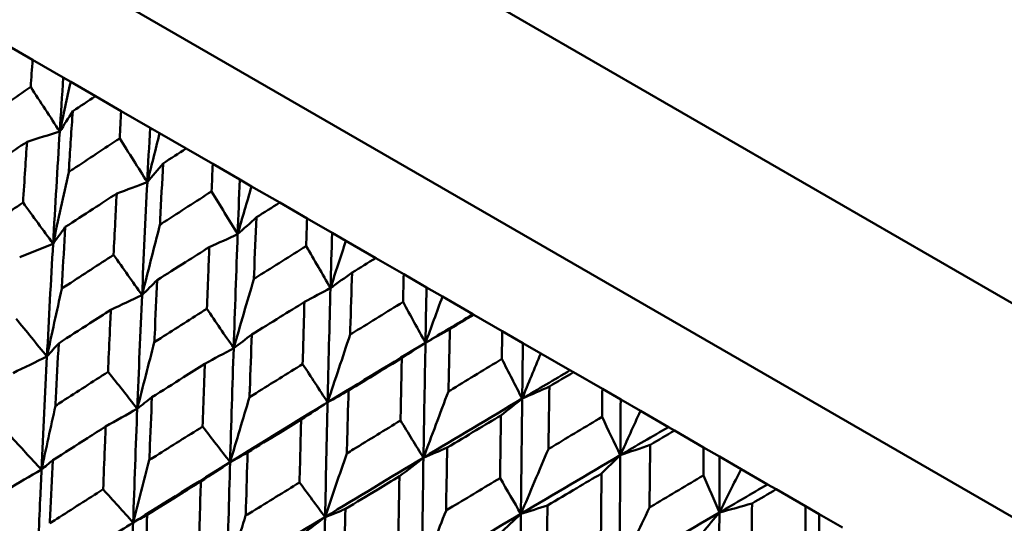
# Model space of a CAD drawing. Header units: millimetres. Extents: x 188 to 1913, y 148 to 2839.
# Tile 44 of 211: x 653.24 to 663.7, y 322.48 to 327.83. Entities that reach past the tile are written whole.
import ezdxf

# ---------------------------------------------------------------- set-up
doc = ezdxf.new("R2010")
doc.units = ezdxf.units.MM
doc.header["$LTSCALE"] = 10
doc.layers.add('Widoczne (ISO)', color=7, linetype='Continuous', lineweight=50)

msp = doc.modelspace()

# ---------------------------------------------------------------- linework, layer by layer
at = {"layer": 'Widoczne (ISO)'}
for p, q in [((647.551, 334.191), (680.459, 315.191)), ((647.433, 331.987), (678.61, 313.987)), ((653.373, 327.403), (653.11, 327.555)), ((653.373, 327.403), (653.7, 327.214)), ((653.7, 327.214), (653.778, 327.169)), ((653.778, 327.169), (654.041, 327.017)), ((654.315, 326.859), (654.041, 327.017)), ((654.315, 326.859), (654.622, 326.682)), ((654.622, 326.682), (654.724, 326.623)), ((654.724, 326.623), (655.006, 326.46)), ((655.289, 326.297), (655.006, 326.46)), ((655.289, 326.297), (655.576, 326.131)), ((655.576, 326.131), (655.7, 326.059)), ((655.7, 326.059), (656.001, 325.886)), ((656.291, 325.718), (656.001, 325.886)), ((656.291, 325.718), (656.557, 325.565)), ((656.557, 325.565), (656.704, 325.48)), ((656.704, 325.48), (657.021, 325.297)), ((657.318, 325.125), (657.021, 325.297)), ((657.318, 325.125), (657.561, 324.985)), ((657.561, 324.985), (657.73, 324.887)), ((657.73, 324.887), (658.054, 324.7)), ((658.054, 324.7), (658.063, 324.695)), ((658.366, 324.52), (658.063, 324.695)), ((658.366, 324.52), (658.585, 324.393)), ((658.585, 324.393), (658.775, 324.284)), ((658.775, 324.284), (659.086, 324.104)), ((659.086, 324.104), (659.123, 324.083)), ((659.43, 323.906), (659.123, 324.083)), ((659.43, 323.906), (659.625, 323.793)), ((659.625, 323.793), (659.835, 323.672)), ((659.835, 323.672), (660.132, 323.501)), ((660.132, 323.501), (660.196, 323.464)), ((660.506, 323.285), (660.196, 323.464)), ((660.506, 323.285), (660.676, 323.186)), ((660.676, 323.186), (660.905, 323.054)), ((660.905, 323.054), (661.187, 322.891)), ((661.187, 322.891), (661.278, 322.839)), ((661.59, 322.659), (661.278, 322.839)), ((661.59, 322.659), (661.735, 322.575)), ((661.735, 322.575), (661.982, 322.432))]:
    msp.add_line(p, q, dxfattribs=at)
msp.add_circle((644.006, 290.05), 50, dxfattribs=at)
for points, knots in [([(653.353, 327.115), (653.353, 327.116), (653.353, 327.116), (653.36, 327.212), (653.367, 327.307), (653.373, 327.403)], [0.02951568, 0.02951568, 0.02951568, 0.02951568, 0.02969929, 0.02969929, 0.05939589, 0.05939589, 0.05939589, 0.05939589]), ([(652.821, 326.751), (652.836, 326.762), (652.851, 326.772), (653.028, 326.893), (653.19, 327.004), (653.353, 327.115)], [0.0853813, 0.0853813, 0.0853813, 0.0853813, 0.09097809, 0.09097809, 0.15214536, 0.15214536, 0.15214536, 0.15214536]), ([(654.041, 327.017), (653.961, 326.964), (653.881, 326.911), (653.801, 326.858), (653.8, 326.858), (653.8, 326.857)], [0, 0, 0, 0, 0.02969567, 0.02969567, 0.02988021, 0.02988021, 0.02988021, 0.02988021]), ([(653.8, 326.857), (653.786, 326.66), (653.773, 326.463), (653.76, 326.247), (653.759, 326.229), (653.757, 326.211)], [0.0297954, 0.0297954, 0.0297954, 0.0297954, 0.09092493, 0.09092493, 0.09655955, 0.09655955, 0.09655955, 0.09655955]), ([(654.299, 326.569), (654.299, 326.57), (654.299, 326.57), (654.304, 326.667), (654.309, 326.763), (654.315, 326.859)], [0.02951568, 0.02951568, 0.02951568, 0.02951568, 0.02969929, 0.02969929, 0.05939589, 0.05939589, 0.05939589, 0.05939589]), ([(653.757, 326.211), (653.773, 326.221), (653.788, 326.231), (653.968, 326.35), (654.133, 326.46), (654.299, 326.569)], [0.0853813, 0.0853813, 0.0853813, 0.0853813, 0.09097809, 0.09097809, 0.15214536, 0.15214536, 0.15214536, 0.15214536]), ([(653.314, 326.533), (653.231, 326.478), (653.149, 326.423), (652.97, 326.303), (652.873, 326.238), (652.777, 326.172)], [0.03078053, 0.03078053, 0.03078053, 0.03078053, 0.06149921, 0.06149921, 0.09773041, 0.09773041, 0.09773041, 0.09773041]), ([(653.272, 325.886), (653.279, 326.003), (653.287, 326.12), (653.301, 326.336), (653.307, 326.435), (653.314, 326.533)], [0.02528165, 0.02528165, 0.02528165, 0.02528165, 0.06150593, 0.06150593, 0.09223152, 0.09223152, 0.09223152, 0.09223152]), ([(655.006, 326.46), (654.925, 326.408), (654.843, 326.356), (654.762, 326.303), (654.761, 326.303), (654.761, 326.302)], [0, 0, 0, 0, 0.02969567, 0.02969567, 0.02988021, 0.02988021, 0.02988021, 0.02988021]), ([(654.761, 326.302), (654.75, 326.104), (654.74, 325.905), (654.729, 325.688), (654.728, 325.669), (654.727, 325.651)], [0.0297954, 0.0297954, 0.0297954, 0.0297954, 0.09092493, 0.09092493, 0.09655955, 0.09655955, 0.09655955, 0.09655955]), ([(655.276, 326.005), (655.276, 326.005), (655.276, 326.006), (655.28, 326.103), (655.284, 326.2), (655.289, 326.297)], [0.02951568, 0.02951568, 0.02951568, 0.02951568, 0.02969929, 0.02969929, 0.05939589, 0.05939589, 0.05939589, 0.05939589]), ([(654.267, 325.983), (654.184, 325.929), (654.1, 325.874), (653.918, 325.756), (653.82, 325.691), (653.721, 325.627)], [0.03078053, 0.03078053, 0.03078053, 0.03078053, 0.06149921, 0.06149921, 0.09773041, 0.09773041, 0.09773041, 0.09773041]), ([(654.234, 325.331), (654.24, 325.449), (654.246, 325.566), (654.257, 325.784), (654.262, 325.883), (654.267, 325.983)], [0.02528165, 0.02528165, 0.02528165, 0.02528165, 0.06150593, 0.06150593, 0.09223152, 0.09223152, 0.09223152, 0.09223152]), ([(654.727, 325.651), (654.742, 325.661), (654.758, 325.671), (654.94, 325.789), (655.108, 325.897), (655.276, 326.005)], [0.0853813, 0.0853813, 0.0853813, 0.0853813, 0.09097809, 0.09097809, 0.15214536, 0.15214536, 0.15214536, 0.15214536]), ([(652.729, 325.521), (652.752, 325.536), (652.774, 325.551), (652.954, 325.673), (653.113, 325.78), (653.272, 325.886)], [0.0806421, 0.0806421, 0.0806421, 0.0806421, 0.08897282, 0.08897282, 0.14811965, 0.14811965, 0.14811965, 0.14811965]), ([(656.001, 325.886), (655.918, 325.834), (655.836, 325.783), (655.753, 325.731), (655.753, 325.73), (655.752, 325.73)], [0, 0, 0, 0, 0.02969567, 0.02969567, 0.02988021, 0.02988021, 0.02988021, 0.02988021]), ([(655.752, 325.73), (655.744, 325.53), (655.736, 325.33), (655.727, 325.111), (655.726, 325.093), (655.726, 325.074)], [0.0297954, 0.0297954, 0.0297954, 0.0297954, 0.09092493, 0.09092493, 0.09655955, 0.09655955, 0.09655955, 0.09655955]), ([(653.721, 325.627), (653.71, 325.435), (653.698, 325.244), (653.686, 325.025), (653.684, 324.998), (653.683, 324.971)], [0.02983351, 0.02983351, 0.02983351, 0.02983351, 0.0889495, 0.0889495, 0.09731113, 0.09731113, 0.09731113, 0.09731113]), ([(656.282, 325.424), (656.282, 325.425), (656.282, 325.425), (656.285, 325.523), (656.288, 325.621), (656.291, 325.718)], [0.02951568, 0.02951568, 0.02951568, 0.02951568, 0.02969929, 0.02969929, 0.05939589, 0.05939589, 0.05939589, 0.05939589]), ([(655.252, 325.414), (655.167, 325.361), (655.082, 325.307), (654.898, 325.19), (654.798, 325.126), (654.698, 325.063)], [0.03078053, 0.03078053, 0.03078053, 0.03078053, 0.06149921, 0.06149921, 0.09773041, 0.09773041, 0.09773041, 0.09773041]), ([(655.226, 324.758), (655.23, 324.877), (655.235, 324.995), (655.244, 325.214), (655.248, 325.314), (655.252, 325.414)], [0.02528165, 0.02528165, 0.02528165, 0.02528165, 0.06150593, 0.06150593, 0.09223152, 0.09223152, 0.09223152, 0.09223152]), ([(655.726, 325.074), (655.741, 325.084), (655.757, 325.094), (655.942, 325.211), (656.112, 325.317), (656.282, 325.424)], [0.0853813, 0.0853813, 0.0853813, 0.0853813, 0.09097809, 0.09097809, 0.15214536, 0.15214536, 0.15214536, 0.15214536]), ([(653.683, 324.971), (653.705, 324.986), (653.728, 325), (653.911, 325.121), (654.073, 325.226), (654.234, 325.331)], [0.0806421, 0.0806421, 0.0806421, 0.0806421, 0.08897282, 0.08897282, 0.14811965, 0.14811965, 0.14811965, 0.14811965]), ([(657.021, 325.297), (656.938, 325.246), (656.855, 325.194), (656.771, 325.143), (656.77, 325.143), (656.77, 325.142)], [0, 0, 0, 0, 0.02969567, 0.02969567, 0.02988021, 0.02988021, 0.02988021, 0.02988021]), ([(656.77, 325.142), (656.763, 324.941), (656.757, 324.74), (656.75, 324.52), (656.75, 324.502), (656.749, 324.483)], [0.0297954, 0.0297954, 0.0297954, 0.0297954, 0.09092493, 0.09092493, 0.09655955, 0.09655955, 0.09655955, 0.09655955]), ([(657.311, 324.83), (657.311, 324.83), (657.311, 324.831), (657.314, 324.929), (657.316, 325.027), (657.318, 325.125)], [0.02951568, 0.02951568, 0.02951568, 0.02951568, 0.02969929, 0.02969929, 0.05939589, 0.05939589, 0.05939589, 0.05939589]), ([(654.698, 325.063), (654.689, 324.87), (654.68, 324.677), (654.67, 324.457), (654.669, 324.43), (654.667, 324.402)], [0.02983351, 0.02983351, 0.02983351, 0.02983351, 0.0889495, 0.0889495, 0.09731113, 0.09731113, 0.09731113, 0.09731113]), ([(656.263, 324.83), (656.178, 324.777), (656.092, 324.724), (655.905, 324.608), (655.804, 324.546), (655.703, 324.483)], [0.03078053, 0.03078053, 0.03078053, 0.03078053, 0.06149921, 0.06149921, 0.09773041, 0.09773041, 0.09773041, 0.09773041]), ([(656.244, 324.17), (656.248, 324.289), (656.251, 324.408), (656.257, 324.629), (656.26, 324.729), (656.263, 324.83)], [0.02528165, 0.02528165, 0.02528165, 0.02528165, 0.06150593, 0.06150593, 0.09223152, 0.09223152, 0.09223152, 0.09223152]), ([(656.749, 324.483), (656.765, 324.493), (656.781, 324.503), (656.968, 324.618), (657.14, 324.724), (657.311, 324.83)], [0.0853813, 0.0853813, 0.0853813, 0.0853813, 0.09097809, 0.09097809, 0.15214536, 0.15214536, 0.15214536, 0.15214536]), ([(654.206, 324.748), (654.131, 324.7), (654.057, 324.652), (653.872, 324.533), (653.761, 324.462), (653.651, 324.39)], [0.03448054, 0.03448054, 0.03448054, 0.03448054, 0.06157222, 0.06157222, 0.10209717, 0.10209717, 0.10209717, 0.10209717]), ([(654.175, 324.087), (654.181, 324.219), (654.187, 324.351), (654.197, 324.571), (654.201, 324.66), (654.206, 324.748)], [0.02104899, 0.02104899, 0.02104899, 0.02104899, 0.0615671, 0.0615671, 0.08866561, 0.08866561, 0.08866561, 0.08866561]), ([(654.667, 324.402), (654.69, 324.417), (654.713, 324.432), (654.899, 324.55), (655.062, 324.654), (655.226, 324.758)], [0.0806421, 0.0806421, 0.0806421, 0.0806421, 0.08897282, 0.08897282, 0.14811965, 0.14811965, 0.14811965, 0.14811965]), ([(658.063, 324.695), (657.979, 324.644), (657.895, 324.594), (657.811, 324.543), (657.81, 324.542), (657.809, 324.542)], [0, 0, 0, 0, 0.02969567, 0.02969567, 0.02988021, 0.02988021, 0.02988021, 0.02988021]), ([(655.703, 324.483), (655.696, 324.289), (655.689, 324.095), (655.681, 323.873), (655.68, 323.846), (655.679, 323.818)], [0.02983351, 0.02983351, 0.02983351, 0.02983351, 0.0889495, 0.0889495, 0.09731113, 0.09731113, 0.09731113, 0.09731113]), ([(657.809, 324.542), (657.805, 324.34), (657.8, 324.138), (657.795, 323.917), (657.795, 323.899), (657.794, 323.88)], [0.0297954, 0.0297954, 0.0297954, 0.0297954, 0.09092493, 0.09092493, 0.09655955, 0.09655955, 0.09655955, 0.09655955]), ([(658.361, 324.224), (658.361, 324.224), (658.361, 324.225), (658.363, 324.324), (658.364, 324.422), (658.366, 324.52)], [0.02951568, 0.02951568, 0.02951568, 0.02951568, 0.02969929, 0.02969929, 0.05939589, 0.05939589, 0.05939589, 0.05939589]), ([(653.651, 324.39), (653.64, 324.197), (653.63, 324.004), (653.619, 323.783), (653.617, 323.754), (653.616, 323.726)], [0.02530969, 0.02530969, 0.02530969, 0.02530969, 0.08465152, 0.08465152, 0.09334823, 0.09334823, 0.09334823, 0.09334823]), ([(655.204, 324.171), (655.129, 324.124), (655.054, 324.077), (654.866, 323.959), (654.754, 323.888), (654.642, 323.818)], [0.03448054, 0.03448054, 0.03448054, 0.03448054, 0.06157222, 0.06157222, 0.10209717, 0.10209717, 0.10209717, 0.10209717]), ([(655.181, 323.506), (655.185, 323.639), (655.19, 323.772), (655.198, 323.994), (655.201, 324.083), (655.204, 324.171)], [0.02104899, 0.02104899, 0.02104899, 0.02104899, 0.0615671, 0.0615671, 0.08866561, 0.08866561, 0.08866561, 0.08866561]), ([(655.679, 323.818), (655.702, 323.833), (655.725, 323.847), (655.914, 323.965), (656.079, 324.068), (656.244, 324.17)], [0.0806421, 0.0806421, 0.0806421, 0.0806421, 0.08897282, 0.08897282, 0.14811965, 0.14811965, 0.14811965, 0.14811965]), ([(657.298, 324.233), (657.212, 324.18), (657.125, 324.128), (656.936, 324.013), (656.834, 323.951), (656.732, 323.889)], [0.03078053, 0.03078053, 0.03078053, 0.03078053, 0.06149921, 0.06149921, 0.09773041, 0.09773041, 0.09773041, 0.09773041]), ([(657.284, 323.57), (657.287, 323.689), (657.289, 323.809), (657.294, 324.03), (657.296, 324.132), (657.298, 324.233)], [0.02528165, 0.02528165, 0.02528165, 0.02528165, 0.06150593, 0.06150593, 0.09223152, 0.09223152, 0.09223152, 0.09223152]), ([(657.794, 323.88), (657.81, 323.89), (657.826, 323.899), (658.015, 324.014), (658.188, 324.119), (658.361, 324.224)], [0.0853813, 0.0853813, 0.0853813, 0.0853813, 0.09097809, 0.09097809, 0.15214536, 0.15214536, 0.15214536, 0.15214536]), ([(653.616, 323.726), (653.639, 323.742), (653.663, 323.757), (653.849, 323.877), (654.012, 323.982), (654.175, 324.087)], [0.07597559, 0.07597559, 0.07597559, 0.07597559, 0.08464777, 0.08464777, 0.14401425, 0.14401425, 0.14401425, 0.14401425]), ([(659.123, 324.083), (659.038, 324.033), (658.954, 323.983), (658.868, 323.932), (658.868, 323.932), (658.867, 323.931)], [0, 0, 0, 0, 0.02969567, 0.02969567, 0.02988021, 0.02988021, 0.02988021, 0.02988021]), ([(656.732, 323.889), (656.727, 323.694), (656.721, 323.499), (656.715, 323.276), (656.715, 323.248), (656.714, 323.221)], [0.02983351, 0.02983351, 0.02983351, 0.02983351, 0.0889495, 0.0889495, 0.09731113, 0.09731113, 0.09731113, 0.09731113]), ([(658.867, 323.931), (658.864, 323.729), (658.86, 323.526), (658.857, 323.304), (658.856, 323.286), (658.856, 323.267)], [0.0297954, 0.0297954, 0.0297954, 0.0297954, 0.09092493, 0.09092493, 0.09655955, 0.09655955, 0.09655955, 0.09655955]), ([(659.427, 323.608), (659.427, 323.609), (659.427, 323.61), (659.428, 323.709), (659.429, 323.807), (659.43, 323.906)], [0.02951568, 0.02951568, 0.02951568, 0.02951568, 0.02969929, 0.02969929, 0.05939589, 0.05939589, 0.05939589, 0.05939589]), ([(654.642, 323.818), (654.634, 323.624), (654.626, 323.429), (654.617, 323.207), (654.615, 323.178), (654.614, 323.15)], [0.02530969, 0.02530969, 0.02530969, 0.02530969, 0.08465152, 0.08465152, 0.09334823, 0.09334823, 0.09334823, 0.09334823]), ([(656.228, 323.58), (656.152, 323.534), (656.076, 323.487), (655.886, 323.37), (655.773, 323.3), (655.659, 323.23)], [0.03448054, 0.03448054, 0.03448054, 0.03448054, 0.06157222, 0.06157222, 0.10209717, 0.10209717, 0.10209717, 0.10209717]), ([(656.211, 322.912), (656.214, 323.045), (656.218, 323.179), (656.223, 323.402), (656.226, 323.491), (656.228, 323.58)], [0.02104899, 0.02104899, 0.02104899, 0.02104899, 0.0615671, 0.0615671, 0.08866561, 0.08866561, 0.08866561, 0.08866561]), ([(656.714, 323.221), (656.737, 323.235), (656.761, 323.25), (656.951, 323.366), (657.118, 323.468), (657.284, 323.57)], [0.0806421, 0.0806421, 0.0806421, 0.0806421, 0.08897282, 0.08897282, 0.14811965, 0.14811965, 0.14811965, 0.14811965]), ([(658.352, 323.624), (658.265, 323.572), (658.177, 323.52), (657.987, 323.406), (657.884, 323.345), (657.781, 323.283)], [0.03078053, 0.03078053, 0.03078053, 0.03078053, 0.06149921, 0.06149921, 0.09773041, 0.09773041, 0.09773041, 0.09773041]), ([(658.343, 322.959), (658.344, 323.079), (658.346, 323.199), (658.349, 323.421), (658.351, 323.523), (658.352, 323.624)], [0.02528165, 0.02528165, 0.02528165, 0.02528165, 0.06150593, 0.06150593, 0.09223152, 0.09223152, 0.09223152, 0.09223152]), ([(658.856, 323.267), (658.872, 323.276), (658.888, 323.286), (659.078, 323.4), (659.252, 323.504), (659.427, 323.608)], [0.0853813, 0.0853813, 0.0853813, 0.0853813, 0.09097809, 0.09097809, 0.15214536, 0.15214536, 0.15214536, 0.15214536]), ([(654.15, 323.507), (654.086, 323.466), (654.021, 323.425), (653.834, 323.305), (653.71, 323.227), (653.587, 323.148)], [0.03825175, 0.03825175, 0.03825175, 0.03825175, 0.06160817, 0.06160817, 0.10638617, 0.10638617, 0.10638617, 0.10638617]), ([(654.123, 322.839), (654.129, 322.985), (654.135, 323.131), (654.144, 323.354), (654.147, 323.43), (654.15, 323.507)], [0.01681985, 0.01681985, 0.01681985, 0.01681985, 0.06159108, 0.06159108, 0.08495433, 0.08495433, 0.08495433, 0.08495433]), ([(654.614, 323.15), (654.638, 323.165), (654.662, 323.18), (654.851, 323.299), (655.016, 323.403), (655.181, 323.506)], [0.07597559, 0.07597559, 0.07597559, 0.07597559, 0.08464777, 0.08464777, 0.14401425, 0.14401425, 0.14401425, 0.14401425]), ([(660.196, 323.464), (660.111, 323.414), (660.026, 323.364), (659.94, 323.313), (659.94, 323.313), (659.939, 323.313)], [0, 0, 0, 0, 0.02969567, 0.02969567, 0.02988021, 0.02988021, 0.02988021, 0.02988021]), ([(655.659, 323.23), (655.653, 323.035), (655.647, 322.84), (655.64, 322.616), (655.639, 322.587), (655.638, 322.559)], [0.02530969, 0.02530969, 0.02530969, 0.02530969, 0.08465152, 0.08465152, 0.09334823, 0.09334823, 0.09334823, 0.09334823]), ([(657.781, 323.283), (657.777, 323.087), (657.773, 322.891), (657.769, 322.668), (657.768, 322.64), (657.768, 322.612)], [0.02983351, 0.02983351, 0.02983351, 0.02983351, 0.0889495, 0.0889495, 0.09731113, 0.09731113, 0.09731113, 0.09731113]), ([(659.939, 323.313), (659.937, 323.109), (659.934, 322.906), (659.931, 322.684), (659.931, 322.665), (659.931, 322.646)], [0.0297954, 0.0297954, 0.0297954, 0.0297954, 0.09092493, 0.09092493, 0.09655955, 0.09655955, 0.09655955, 0.09655955]), ([(660.504, 322.986), (660.504, 322.987), (660.504, 322.988), (660.505, 323.087), (660.505, 323.186), (660.506, 323.285)], [0.02951568, 0.02951568, 0.02951568, 0.02951568, 0.02969929, 0.02969929, 0.05939589, 0.05939589, 0.05939589, 0.05939589]), ([(653.587, 323.148), (653.578, 322.953), (653.569, 322.759), (653.559, 322.535), (653.557, 322.507), (653.556, 322.478)], [0.02053386, 0.02053386, 0.02053386, 0.02053386, 0.08016461, 0.08016461, 0.08898694, 0.08898694, 0.08898694, 0.08898694]), ([(653.417, 321.841), (653.429, 322.14), (653.441, 322.439), (653.459, 322.841), (653.463, 322.944), (653.468, 323.048)], [0.3692784, 0.3692784, 0.3692784, 0.3692784, 0.4608442, 0.4608442, 0.492629, 0.492629, 0.492629, 0.492629]), ([(659.421, 323.007), (659.333, 322.955), (659.245, 322.904), (659.054, 322.79), (658.95, 322.729), (658.847, 322.668)], [0.03078053, 0.03078053, 0.03078053, 0.03078053, 0.06149921, 0.06149921, 0.09773041, 0.09773041, 0.09773041, 0.09773041]), ([(659.415, 322.34), (659.416, 322.46), (659.417, 322.581), (659.419, 322.803), (659.42, 322.905), (659.421, 323.007)], [0.02528165, 0.02528165, 0.02528165, 0.02528165, 0.06150593, 0.06150593, 0.09223152, 0.09223152, 0.09223152, 0.09223152]), ([(655.162, 322.922), (655.097, 322.882), (655.031, 322.841), (654.841, 322.723), (654.717, 322.646), (654.592, 322.568)], [0.03825175, 0.03825175, 0.03825175, 0.03825175, 0.06160817, 0.06160817, 0.10638617, 0.10638617, 0.10638617, 0.10638617]), ([(655.141, 322.251), (655.146, 322.398), (655.15, 322.545), (655.157, 322.769), (655.159, 322.846), (655.162, 322.922)], [0.01681985, 0.01681985, 0.01681985, 0.01681985, 0.06159108, 0.06159108, 0.08495433, 0.08495433, 0.08495433, 0.08495433]), ([(655.638, 322.559), (655.662, 322.574), (655.687, 322.589), (655.877, 322.706), (656.044, 322.809), (656.211, 322.912)], [0.07597559, 0.07597559, 0.07597559, 0.07597559, 0.08464777, 0.08464777, 0.14401425, 0.14401425, 0.14401425, 0.14401425]), ([(657.273, 322.977), (657.196, 322.931), (657.119, 322.884), (656.928, 322.769), (656.813, 322.699), (656.699, 322.63)], [0.03448054, 0.03448054, 0.03448054, 0.03448054, 0.06157222, 0.06157222, 0.10209717, 0.10209717, 0.10209717, 0.10209717]), ([(657.261, 322.306), (657.263, 322.44), (657.265, 322.574), (657.27, 322.798), (657.271, 322.887), (657.273, 322.977)], [0.02104899, 0.02104899, 0.02104899, 0.02104899, 0.0615671, 0.0615671, 0.08866561, 0.08866561, 0.08866561, 0.08866561]), ([(657.768, 322.612), (657.791, 322.627), (657.815, 322.641), (658.007, 322.756), (658.175, 322.858), (658.343, 322.959)], [0.0806421, 0.0806421, 0.0806421, 0.0806421, 0.08897282, 0.08897282, 0.14811965, 0.14811965, 0.14811965, 0.14811965]), ([(659.931, 322.646), (659.947, 322.656), (659.963, 322.665), (660.154, 322.779), (660.329, 322.883), (660.504, 322.986)], [0.0853813, 0.0853813, 0.0853813, 0.0853813, 0.09097809, 0.09097809, 0.15214536, 0.15214536, 0.15214536, 0.15214536]), ([(653.556, 322.478), (653.58, 322.493), (653.605, 322.509), (653.793, 322.629), (653.958, 322.734), (654.123, 322.839)], [0.07138254, 0.07138254, 0.07138254, 0.07138254, 0.08018544, 0.08018544, 0.13983561, 0.13983561, 0.13983561, 0.13983561]), ([(661.278, 322.839), (661.193, 322.789), (661.108, 322.739), (661.022, 322.689), (661.021, 322.688), (661.021, 322.688)], [0, 0, 0, 0, 0.02969567, 0.02969567, 0.02988021, 0.02988021, 0.02988021, 0.02988021]), ([(656.699, 322.63), (656.694, 322.434), (656.689, 322.238), (656.684, 322.013), (656.684, 321.984), (656.683, 321.955)], [0.02530969, 0.02530969, 0.02530969, 0.02530969, 0.08465152, 0.08465152, 0.09334823, 0.09334823, 0.09334823, 0.09334823]), ([(658.847, 322.668), (658.844, 322.471), (658.841, 322.275), (658.837, 322.051), (658.837, 322.023), (658.837, 321.995)], [0.02983351, 0.02983351, 0.02983351, 0.02983351, 0.0889495, 0.0889495, 0.09731113, 0.09731113, 0.09731113, 0.09731113]), ([(661.021, 322.688), (661.019, 322.485), (661.017, 322.281), (661.014, 322.059), (661.014, 322.04), (661.014, 322.021)], [0.0297954, 0.0297954, 0.0297954, 0.0297954, 0.09092493, 0.09092493, 0.09655955, 0.09655955, 0.09655955, 0.09655955]), ([(661.589, 322.36), (661.589, 322.361), (661.589, 322.361), (661.589, 322.461), (661.59, 322.56), (661.59, 322.659)], [0.02951568, 0.02951568, 0.02951568, 0.02951568, 0.02969929, 0.02969929, 0.05939589, 0.05939589, 0.05939589, 0.05939589]), ([(653.417, 321.841), (653.67, 322.001), (653.923, 322.161), (654.265, 322.375), (654.354, 322.43), (654.442, 322.486)], [0.3692784, 0.3692784, 0.3692784, 0.3692784, 0.4608442, 0.4608442, 0.492629, 0.492629, 0.492629, 0.492629]), ([(654.403, 321.271), (654.412, 321.572), (654.421, 321.873), (654.435, 322.277), (654.438, 322.381), (654.442, 322.486)], [0.3692784, 0.3692784, 0.3692784, 0.3692784, 0.4608442, 0.4608442, 0.492629, 0.492629, 0.492629, 0.492629]), ([(654.592, 322.568), (654.585, 322.372), (654.578, 322.176), (654.57, 321.952), (654.569, 321.923), (654.568, 321.894)], [0.02053386, 0.02053386, 0.02053386, 0.02053386, 0.08016461, 0.08016461, 0.08898694, 0.08898694, 0.08898694, 0.08898694])]:
    msp.add_open_spline(points, degree=3, knots=knots, dxfattribs=at)
for points in [[(653.662, 326.641), (653.675, 326.832), (653.687, 327.023), (653.7, 327.214)], [(653.662, 326.641), (653.559, 326.799), (653.456, 326.957), (653.353, 327.115)], [(653.778, 327.169), (653.739, 326.993), (653.701, 326.816), (653.662, 326.641)], [(653.662, 326.641), (653.708, 326.713), (653.754, 326.785), (653.8, 326.857)], [(654.593, 326.103), (654.602, 326.296), (654.612, 326.489), (654.622, 326.682)], [(653.314, 326.533), (653.43, 326.569), (653.546, 326.605), (653.662, 326.641)], [(653.591, 325.449), (653.614, 325.847), (653.637, 326.244), (653.662, 326.641)], [(654.593, 326.103), (654.495, 326.259), (654.397, 326.414), (654.299, 326.569)], [(654.724, 326.623), (654.68, 326.45), (654.636, 326.276), (654.593, 326.103)], [(654.593, 326.103), (654.649, 326.17), (654.705, 326.236), (654.761, 326.302)], [(653.757, 326.211), (653.701, 325.956), (653.646, 325.702), (653.591, 325.449)], [(654.267, 325.983), (654.376, 326.023), (654.484, 326.063), (654.593, 326.103)], [(654.537, 324.903), (654.554, 325.304), (654.573, 325.704), (654.593, 326.103)], [(655.553, 325.549), (655.56, 325.743), (655.568, 325.937), (655.576, 326.131)], [(655.7, 326.059), (655.651, 325.889), (655.602, 325.719), (655.553, 325.549)], [(655.553, 325.549), (655.461, 325.701), (655.369, 325.853), (655.276, 326.005)], [(653.591, 325.449), (653.485, 325.594), (653.378, 325.74), (653.272, 325.886)], [(655.553, 325.549), (655.619, 325.609), (655.686, 325.67), (655.752, 325.73)], [(653.591, 325.449), (653.634, 325.508), (653.678, 325.567), (653.721, 325.627)], [(654.727, 325.651), (654.663, 325.401), (654.599, 325.152), (654.537, 324.903)], [(655.252, 325.414), (655.352, 325.459), (655.453, 325.504), (655.553, 325.549)], [(655.511, 324.34), (655.524, 324.744), (655.538, 325.147), (655.553, 325.549)], [(656.54, 324.979), (656.546, 325.174), (656.551, 325.37), (656.557, 325.565)], [(653.236, 325.308), (653.354, 325.355), (653.473, 325.402), (653.591, 325.449)], [(653.526, 324.251), (653.546, 324.651), (653.568, 325.05), (653.591, 325.449)], [(656.54, 324.979), (656.454, 325.127), (656.368, 325.276), (656.282, 325.424)], [(656.704, 325.48), (656.649, 325.313), (656.594, 325.146), (656.54, 324.979)], [(654.537, 324.903), (654.436, 325.045), (654.335, 325.188), (654.234, 325.331)], [(656.54, 324.979), (656.617, 325.034), (656.693, 325.088), (656.77, 325.142)], [(654.537, 324.903), (654.59, 324.956), (654.644, 325.009), (654.698, 325.063)], [(655.726, 325.074), (655.653, 324.829), (655.582, 324.585), (655.511, 324.34)], [(653.683, 324.971), (653.63, 324.73), (653.578, 324.49), (653.526, 324.251)], [(654.206, 324.748), (654.316, 324.8), (654.426, 324.851), (654.537, 324.903)], [(654.486, 323.696), (654.502, 324.099), (654.519, 324.501), (654.537, 324.903)], [(656.263, 324.83), (656.356, 324.88), (656.448, 324.93), (656.54, 324.979)], [(656.509, 323.764), (656.519, 324.169), (656.529, 324.575), (656.54, 324.979)], [(657.55, 324.396), (657.553, 324.593), (657.557, 324.789), (657.561, 324.985)], [(657.73, 324.887), (657.67, 324.724), (657.61, 324.56), (657.55, 324.396)], [(657.55, 324.396), (657.47, 324.541), (657.391, 324.685), (657.311, 324.83)], [(655.511, 324.34), (655.416, 324.479), (655.321, 324.619), (655.226, 324.758)], [(657.55, 324.396), (657.718, 324.498), (657.886, 324.599), (658.054, 324.7)], [(653.526, 324.251), (653.417, 324.384), (653.307, 324.518), (653.198, 324.651)], [(655.511, 324.34), (655.575, 324.388), (655.639, 324.435), (655.703, 324.483)], [(656.749, 324.483), (656.669, 324.243), (656.589, 324.003), (656.509, 323.764)], [(657.55, 324.396), (657.636, 324.445), (657.723, 324.493), (657.809, 324.542)], [(653.526, 324.251), (653.567, 324.297), (653.609, 324.344), (653.651, 324.39)], [(654.667, 324.402), (654.606, 324.167), (654.546, 323.931), (654.486, 323.696)], [(656.509, 323.764), (656.855, 323.975), (657.202, 324.186), (657.55, 324.396)], [(657.298, 324.233), (657.382, 324.287), (657.466, 324.342), (657.55, 324.396)], [(657.528, 323.175), (657.535, 323.583), (657.542, 323.99), (657.55, 324.396)], [(658.578, 323.803), (658.58, 324), (658.583, 324.197), (658.585, 324.393)], [(655.204, 324.171), (655.306, 324.228), (655.409, 324.284), (655.511, 324.34)], [(655.473, 323.127), (655.485, 323.532), (655.497, 323.936), (655.511, 324.34)], [(658.775, 324.284), (658.709, 324.123), (658.643, 323.963), (658.578, 323.803)], [(653.166, 324.075), (653.286, 324.134), (653.406, 324.192), (653.526, 324.251)], [(653.468, 323.048), (653.486, 323.449), (653.506, 323.85), (653.526, 324.251)], [(656.509, 323.764), (656.421, 323.899), (656.333, 324.035), (656.244, 324.17)], [(658.578, 323.803), (658.506, 323.943), (658.433, 324.083), (658.361, 324.224)], [(654.486, 323.696), (654.383, 323.827), (654.279, 323.957), (654.175, 324.087)], [(658.578, 323.803), (658.747, 323.903), (658.917, 324.004), (659.086, 324.104)], [(656.509, 323.764), (656.583, 323.805), (656.658, 323.847), (656.732, 323.889)], [(657.794, 323.88), (657.705, 323.645), (657.617, 323.41), (657.528, 323.175)], [(658.578, 323.803), (658.674, 323.846), (658.771, 323.888), (658.867, 323.931)], [(654.486, 323.696), (654.538, 323.737), (654.59, 323.777), (654.642, 323.818)], [(655.679, 323.818), (655.61, 323.587), (655.541, 323.357), (655.473, 323.127)], [(655.473, 323.127), (655.817, 323.34), (656.163, 323.552), (656.509, 323.764)], [(656.228, 323.58), (656.322, 323.642), (656.416, 323.703), (656.509, 323.764)], [(656.482, 322.544), (656.491, 322.951), (656.5, 323.358), (656.509, 323.764)], [(657.528, 323.175), (657.878, 323.385), (658.227, 323.594), (658.578, 323.803)], [(658.352, 323.624), (658.427, 323.684), (658.503, 323.743), (658.578, 323.803)], [(658.564, 322.577), (658.569, 322.986), (658.573, 323.395), (658.578, 323.803)], [(659.621, 323.201), (659.622, 323.398), (659.624, 323.596), (659.625, 323.793)], [(653.616, 323.726), (653.566, 323.5), (653.517, 323.274), (653.468, 323.048)], [(654.15, 323.507), (654.262, 323.57), (654.374, 323.633), (654.486, 323.696)], [(654.442, 322.486), (654.456, 322.89), (654.47, 323.293), (654.486, 323.696)], [(659.835, 323.672), (659.763, 323.515), (659.692, 323.358), (659.621, 323.201)], [(657.528, 323.175), (657.447, 323.307), (657.366, 323.438), (657.284, 323.57)], [(659.621, 323.201), (659.556, 323.336), (659.491, 323.472), (659.427, 323.608)], [(655.473, 323.127), (655.376, 323.253), (655.278, 323.38), (655.181, 323.506)], [(659.621, 323.201), (659.791, 323.301), (659.961, 323.401), (660.132, 323.501)], [(653.468, 323.048), (653.356, 323.169), (653.243, 323.29), (653.131, 323.411)], [(655.473, 323.127), (655.535, 323.161), (655.597, 323.196), (655.659, 323.23)], [(656.714, 323.221), (656.636, 322.995), (656.559, 322.769), (656.482, 322.544)], [(657.528, 323.175), (657.613, 323.211), (657.697, 323.247), (657.781, 323.283)], [(658.856, 323.267), (658.758, 323.037), (658.661, 322.807), (658.564, 322.577)], [(659.621, 323.201), (659.727, 323.238), (659.833, 323.275), (659.939, 323.313)], [(653.468, 323.048), (653.508, 323.081), (653.547, 323.114), (653.587, 323.148)], [(654.614, 323.15), (654.556, 322.928), (654.499, 322.707), (654.442, 322.486)], [(654.442, 322.486), (654.784, 322.7), (655.128, 322.914), (655.473, 323.127)], [(655.162, 322.922), (655.266, 322.991), (655.369, 323.059), (655.473, 323.127)], [(655.44, 321.909), (655.45, 322.315), (655.461, 322.721), (655.473, 323.127)], [(656.482, 322.544), (656.83, 322.755), (657.179, 322.965), (657.528, 323.175)], [(657.273, 322.977), (657.358, 323.043), (657.443, 323.109), (657.528, 323.175)], [(657.51, 321.95), (657.516, 322.359), (657.522, 322.767), (657.528, 323.175)], [(658.564, 322.577), (658.916, 322.785), (659.268, 322.993), (659.621, 323.201)], [(659.421, 323.007), (659.488, 323.072), (659.554, 323.136), (659.621, 323.201)], [(659.613, 321.972), (659.615, 322.382), (659.618, 322.791), (659.621, 323.201)], [(660.674, 322.593), (660.675, 322.791), (660.675, 322.988), (660.676, 323.186)], [(653.102, 322.837), (653.224, 322.907), (653.346, 322.978), (653.468, 323.048)], [(660.905, 323.054), (660.828, 322.9), (660.751, 322.746), (660.674, 322.593)], [(656.482, 322.544), (656.392, 322.667), (656.301, 322.789), (656.211, 322.912)], [(658.564, 322.577), (658.49, 322.704), (658.417, 322.831), (658.343, 322.959)], [(660.674, 322.593), (660.617, 322.724), (660.561, 322.855), (660.504, 322.986)], [(654.442, 322.486), (654.336, 322.603), (654.229, 322.721), (654.123, 322.839)], [(660.674, 322.593), (660.845, 322.692), (661.016, 322.792), (661.187, 322.891)], [(656.482, 322.544), (656.554, 322.573), (656.627, 322.601), (656.699, 322.63)], [(657.768, 322.612), (657.681, 322.391), (657.596, 322.171), (657.51, 321.95)], [(658.564, 322.577), (658.658, 322.607), (658.752, 322.638), (658.847, 322.668)], [(659.931, 322.646), (659.824, 322.421), (659.718, 322.196), (659.613, 321.972)], [(659.613, 321.972), (659.966, 322.179), (660.32, 322.386), (660.674, 322.593)], [(660.501, 322.384), (660.558, 322.454), (660.616, 322.523), (660.674, 322.593)], [(660.669, 321.362), (660.671, 321.772), (660.672, 322.183), (660.674, 322.593)], [(660.674, 322.593), (660.789, 322.624), (660.905, 322.656), (661.021, 322.688)], [(654.101, 322.26), (654.215, 322.335), (654.328, 322.411), (654.442, 322.486)], [(654.442, 322.486), (654.492, 322.513), (654.542, 322.54), (654.592, 322.568)], [(655.638, 322.559), (655.572, 322.342), (655.506, 322.125), (655.44, 321.909)], [(655.44, 321.909), (655.787, 322.121), (656.134, 322.333), (656.482, 322.544)], [(656.197, 322.325), (656.292, 322.398), (656.387, 322.471), (656.482, 322.544)], [(656.459, 321.321), (656.466, 321.729), (656.474, 322.137), (656.482, 322.544)], [(657.51, 321.95), (657.861, 322.16), (658.212, 322.369), (658.564, 322.577)], [(658.335, 322.364), (658.411, 322.435), (658.488, 322.506), (658.564, 322.577)], [(658.553, 321.349), (658.556, 321.758), (658.56, 322.168), (658.564, 322.577)], [(661.733, 321.981), (661.734, 322.179), (661.734, 322.377), (661.735, 322.575)]]:
    msp.add_open_spline(points, degree=3, dxfattribs=at)

doc.saveas('drawing.dxf')
